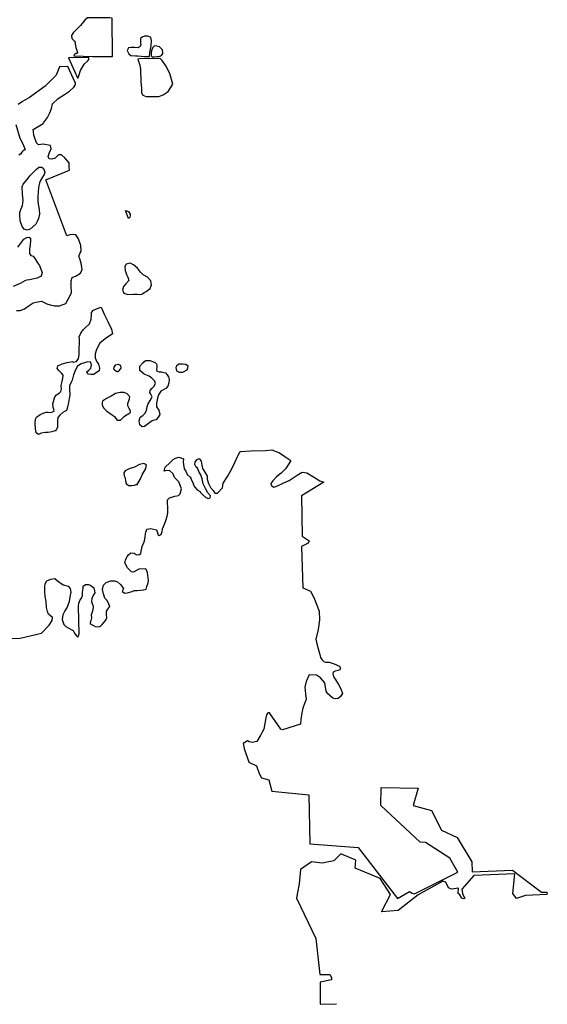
# Model space of a CAD drawing. Extents: x 207100 to 288932, y 751748 to 816283.
# Tile 4 of 7: x 263616 to 281724, y 751748 to 785544. Entities that reach past the tile are written whole.
import ezdxf

# ---------------------------------------------------------------- set-up
doc = ezdxf.new("R2010")
doc.units = 0
doc.header["$LTSCALE"] = 800
doc.layers.add('WETLANDS', color=3, linetype='CONTINUOUS')

msp = doc.modelspace()

# ---------------------------------------------------------------- linework, layer by layer
at = {"layer": 'WETLANDS', "color": 0}
for p, q in [((266752, 772621), (266598, 772539)), ((266902, 772712), (266752, 772621)), ((267065, 772751), (266902, 772712)), ((267202, 772751), (267065, 772751)), ((267307, 772700), (267202, 772751)), ((267399, 772603), (267307, 772700)), ((267384, 772531), (267399, 772603)), ((266461, 772445), (266443, 772401)), ((266443, 772401), (266450, 772309)), ((266450, 772309), (266505, 772214)), ((266598, 772539), (266461, 772445)), ((267327, 772293), (267329, 772372)), ((267359, 772217), (267327, 772293)), ((267329, 772372), (267384, 772531)), ((266505, 772214), (266609, 772107)), ((266609, 772107), (266721, 772023)), ((266721, 772023), (266827, 771958)), ((266827, 771958), (266886, 771917)), ((266886, 771917), (266910, 771853)), ((267071, 771792), (267201, 771918)), ((267201, 771918), (267246, 771960)), ((267246, 771960), (267303, 771989)), ((267303, 771989), (267315, 771999)), ((267315, 771999), (267350, 772018)), ((267350, 772018), (267405, 772056)), ((267375, 772197), (267359, 772217)), ((267394, 772169), (267375, 772197)), ((267411, 772143), (267394, 772169)), ((267405, 772056), (267423, 772086)), ((267423, 772086), (267411, 772143)), ((266910, 771853), (266967, 771795)), ((266967, 771795), (267071, 771792))]:
    msp.add_line(p, q, dxfattribs=at)
for points in [[(266796, 784279), (266795, 785596), (266696, 785607), (265947, 785613), (265848, 785526), (265699, 785340), (265598, 785242), (265454, 785089), (265398, 785003), (265407, 784903), (265469, 784832), (265513, 784806), (265523, 784709), (265531, 784651), (265547, 784592), (265561, 784521), (265582, 784489), (265605, 784423), (265602, 784395), (265565, 784383), (265535, 784378), (265491, 784340), (265476, 784299), (266118, 784283)], [(268075, 784280), (268086, 784413), (268106, 784533), (268133, 784641), (268145, 784827), (268113, 784935), (268013, 784982), (267904, 784977), (267815, 784946), (267764, 784893), (267761, 784805), (267767, 784746), (267769, 784683), (267754, 784625), (267680, 784581), (267567, 784588), (267444, 784591), (267353, 784573), (267303, 784490), (267366, 784373), (267425, 784312), (267587, 784307), (267666, 784298), (267790, 784290), (267897, 784279), (267997, 784285)], [(268485, 784310), (268534, 784378), (268513, 784505), (268409, 784608), (268322, 784639), (268240, 784642), (268185, 784592), (268156, 784511), (268128, 784425), (268126, 784305), (268167, 784272), (268240, 784269), (268328, 784278), (268398, 784277)], [(265986, 784247), (265296, 784234), (265595, 783546), (265620, 783551), (265645, 783614), (265699, 783805), (265826, 784015), (265950, 784132), (265985, 784178)], [(268871, 783327), (268773, 783691), (268632, 783961), (268501, 784148), (268437, 784208), (268030, 784202), (267778, 784208), (267665, 784191), (267740, 783984), (267762, 783832), (267774, 783413), (267792, 783192), (267797, 783038), (267844, 782951), (267955, 782911), (268146, 782907), (268397, 782912), (268535, 782962), (268717, 783082)], [(263972, 778351), (263868, 778319), (263773, 778349), (263706, 778448), (263634, 778643), (263619, 778845), (263618, 778929), (263657, 779032), (263713, 779166), (263733, 779333), (263718, 779552), (263698, 779804), (263740, 779901), (263869, 780059), (263964, 780182), (264077, 780299), (264182, 780406), (264274, 780480), (264378, 780480), (264438, 780431), (264483, 780309), (264456, 780233), (264358, 780074), (264297, 779949), (264264, 779786), (264255, 779630), (264238, 779474), (264236, 779283), (264286, 779033), (264294, 778868), (264259, 778716), (264216, 778621), (264165, 778527)], [(267348, 778721), (267244, 779000), (267356, 778955), (267405, 778863), (267412, 778809), (267399, 778770), (267386, 778742)], [(267962, 776214), (268092, 776316), (268144, 776442), (268114, 776578), (267998, 776702), (267855, 776782), (267760, 776877), (267658, 777017), (267520, 777125), (267406, 777183), (267268, 777151), (267220, 777076), (267234, 776934), (267278, 776799), (267331, 776703), (267357, 776591), (267254, 776482), (267175, 776384), (267147, 776265), (267192, 776155), (267329, 776109), (267521, 776122), (267644, 776119), (267716, 776111), (267804, 776121), (267842, 776148), (267883, 776181)], [(264866, 771440), (264724, 771398), (264596, 771379), (264499, 771372), (264356, 771348), (264256, 771309), (264186, 771365), (264160, 771508), (264148, 771685), (264158, 771837), (264189, 771902), (264322, 771988), (264425, 772040), (264521, 772071), (264593, 772074), (264686, 772060), (264795, 772109), (264789, 772175), (264761, 772231), (264758, 772364), (264821, 772596), (264876, 772668), (264973, 772725), (265030, 772778), (265049, 772875), (265034, 772992), (265073, 773128), (265097, 773239), (265107, 773343), (265053, 773413), (264960, 773499), (264902, 773575), (264920, 773666), (265069, 773735), (265247, 773779), (265432, 773807), (265466, 773790), (265561, 773815), (265629, 773918), (265658, 774044), (265653, 774244), (265669, 774456), (265668, 774576), (265660, 774662), (265716, 774789), (265800, 774903), (265873, 774978), (266017, 775101), (266068, 775268), (266086, 775398), (266086, 775495), (266144, 775574), (266309, 775645), (266418, 775682), (266520, 775434), (266641, 775181), (266772, 774922), (266806, 774766), (266545, 774595), (266365, 774441), (266250, 774226), (266210, 774079), (266207, 773941), (266251, 773823), (266323, 773719), (266353, 773588), (266338, 773495), (266153, 773367), (266059, 773364), (265957, 773382), (265926, 773456), (265991, 773512), (266058, 773588), (266080, 773686), (266061, 773784), (265955, 773798), (265729, 773731), (265602, 773646), (265534, 773528), (265462, 773354), (265412, 773171), (265375, 773079), (265331, 772981), (265330, 772889), (265335, 772646), (265317, 772539), (265294, 772399), (265260, 772246), (265226, 772130), (265177, 772102), (265097, 772062), (264994, 771964), (264920, 771884), (264911, 771786), (264918, 771670), (264908, 771561), (264878, 771481), (264846, 771448)], [(267037, 773509), (267096, 773578), (267085, 773670), (267000, 773709), (266895, 773680), (266847, 773622), (266836, 773555), (266882, 773515), (266936, 773477), (266962, 773471), (266987, 773473)], [(267894, 771580), (267825, 771574), (267740, 771633), (267718, 771776), (267754, 771898), (267838, 771958), (267909, 772025), (267972, 772129), (267991, 772252), (268016, 772340), (268093, 772468), (268164, 772600), (268122, 772693), (268086, 772746), (268096, 772815), (268163, 772892), (268219, 772954), (268273, 773057), (268250, 773141), (268150, 773240), (268058, 773310), (267884, 773379), (267743, 773504), (267736, 773656), (267840, 773763), (267935, 773841), (268083, 773847), (268212, 773805), (268262, 773774), (268299, 773747), (268323, 773694), (268324, 773605), (268310, 773538), (268328, 773485), (268406, 773456), (268486, 773458), (268615, 773428), (268677, 773353), (268719, 773280), (268743, 773192), (268732, 773082), (268703, 772961), (268627, 772889), (268465, 772797), (268378, 772671), (268348, 772552), (268308, 772378), (268311, 772252), (268389, 772139), (268426, 771995), (268394, 771935), (268303, 771807), (268185, 771785), (268158, 771777), (268078, 771713)], [(269366, 773521), (269391, 773596), (269402, 773646), (269316, 773711), (269201, 773719), (269076, 773716), (268996, 773654), (268978, 773611), (269003, 773491), (269087, 773450), (269157, 773445), (269207, 773450), (269242, 773461)], [(267636, 769564), (267767, 769780), (267824, 769921), (267944, 770135), (267972, 770259), (267882, 770311), (267725, 770276), (267555, 770190), (267371, 770123), (267236, 770058), (267193, 769987), (267207, 769888), (267240, 769814), (267252, 769707), (267266, 769626), (267352, 769560), (267461, 769551), (267562, 769566), (267638, 769602), (267675, 769631)]]:
    msp.add_lwpolyline(points, close=True, dxfattribs=at)
for points in [[(263506, 775559), (263637, 775564), (263784, 775614), (263909, 775713), (264074, 775829), (264176, 775843), (264365, 775880), (264457, 775842), (264544, 775794), (264658, 775755), (264809, 775722), (264984, 775726), (265204, 775799), (265270, 775925), (265396, 776164), (265387, 776416), (265382, 776576), (265421, 776691), (265551, 776757), (265702, 776846), (265755, 776965), (265727, 777184), (265669, 777371), (265641, 777417), (265688, 777542), (265730, 777603), (265716, 777798), (265639, 778023), (265546, 778158), (265425, 778176), (265336, 778160), (265232, 778128), (264509, 780047), (265320, 780373), (265316, 780471), (265311, 780636), (265170, 780801), (265053, 780903), (264950, 780901), (264839, 780790), (264723, 780752), (264632, 780765), (264596, 780849), (264639, 780990), (264692, 781113), (264674, 781230), (264406, 781274), (264264, 781251), (264193, 781313), (264105, 781584), (264094, 781700), (264078, 781780), (264425, 781986), (264435, 782004), (264569, 782189), (264652, 782344), (264709, 782501), (264741, 782654), (264937, 782836), (265149, 782976), (265325, 783092), (265474, 783228), (265516, 783299), (265529, 783330), (265530, 783371), (265512, 783413), (265268, 783939), (264987, 783931), (264869, 783643), (264485, 783259), (263948, 782877), (263708, 782730), (263568, 782638)], [(263483, 781942), (263616, 781480), (263679, 781371), (263751, 781229), (263799, 781091), (263728, 781027), (263694, 781000), (263639, 780930), (263590, 780890)], [(263550, 777741), (263618, 777829), (263763, 778009), (263858, 778062), (263931, 778079), (263985, 778044), (263988, 777975), (263976, 777805), (263952, 777674), (263949, 777518), (263994, 777453), (264076, 777429), (264155, 777316), (264231, 777193), (264294, 777105), (264337, 776976), (264391, 776861), (264357, 776738), (264216, 776670), (263954, 776610), (263849, 776599), (263793, 776581), (263638, 776490), (263393, 776381)], [(262891, 764303), (263631, 764314), (264369, 764487), (264630, 764764), (264728, 764920), (264738, 765021), (264673, 765080), (264608, 765140), (264565, 765233), (264539, 765365), (264529, 765572), (264489, 765755), (264475, 765912), (264479, 766085), (264488, 766177), (264553, 766283), (264682, 766343), (264822, 766358), (264918, 766278), (265112, 766142), (265274, 766098), (265347, 766024), (265373, 765890), (265335, 765732), (265311, 765578), (265245, 765374), (265165, 765251), (265097, 765119), (265077, 764955), (265130, 764783), (265204, 764714), (265298, 764653), (265378, 764607), (265455, 764580), (265494, 764483), (265554, 764409), (265617, 764352), (265652, 764463), (265634, 765402), (265647, 765520), (265696, 765631), (265734, 765687), (265775, 765779), (265768, 765894), (265794, 766026), (265794, 766104), (265878, 766161), (265978, 766152), (266054, 766126), (266119, 766079), (266158, 766038), (266189, 765942), (266191, 765871), (266151, 765800), (266096, 765680), (266076, 765564), (266098, 765509), (266129, 765445), (266137, 765387), (266131, 765288), (266092, 765176), (266074, 765115), (266076, 765013), (266054, 764927), (266033, 764840), (266040, 764817), (266103, 764775), (266205, 764716), (266316, 764702), (266395, 764723), (266452, 764785), (266578, 764931), (266602, 765015), (266591, 765130), (266597, 765237), (266639, 765314), (266710, 765398), (266681, 765482), (266618, 765606), (266542, 765689), (266487, 765832), (266456, 765984), (266493, 766132), (266587, 766230), (266740, 766284), (266876, 766287), (266974, 766253), (267071, 766155), (267148, 766062), (267176, 766008), (267138, 765919), (267227, 765854), (267310, 765868), (267476, 765920), (267541, 765950), (267652, 765955), (267760, 765960), (267882, 765970), (267955, 766000), (267983, 766088), (268026, 766210), (268041, 766292), (268025, 766389), (268002, 766574), (267942, 766699), (267708, 766684), (267523, 766583), (267450, 766590), (267315, 766724), (267230, 766902), (267249, 766991), (267271, 767052), (267306, 767123), (267345, 767179), (267435, 767241), (267550, 767228), (267614, 767188), (267678, 767179), (267728, 767184), (267779, 767218), (267792, 767342), (267824, 767467), (267886, 767616), (267906, 767707), (267924, 767803), (267930, 767895), (267943, 767958), (267980, 768054), (268119, 768083), (268314, 768030), (268343, 767930), (268365, 767857), (268398, 767835), (268476, 767873), (268501, 767971), (268518, 768064), (268586, 768232), (268637, 768359), (268682, 768503), (268705, 768615), (268695, 768788), (268688, 768973), (268694, 769066), (268756, 769137), (268945, 769194), (269069, 769209), (269122, 769264), (269167, 769438), (269126, 769568), (269083, 769680), (268933, 769831), (268889, 769953), (268761, 770068), (268614, 770054), (268571, 770051), (268609, 770185), (268773, 770332), (268888, 770453), (268958, 770494), (269081, 770531), (269235, 770465), (269225, 770359), (269240, 770271), (269259, 770127), (269315, 770046), (269364, 769938), (269466, 769842), (269490, 769802), (269514, 769739), (269561, 769655), (269586, 769579), (269631, 769494), (269712, 769407), (269806, 769350), (269820, 769317), (269889, 769243), (270007, 769143), (270094, 769111), (270149, 769135), (270170, 769198), (270070, 769298), (269976, 769479), (269915, 769615), (269877, 769789), (269837, 769921), (269762, 770036), (269723, 770145), (269668, 770180), (269632, 770275), (269637, 770366), (269710, 770444), (269779, 770478), (269844, 770388), (269872, 770257), (269886, 770133), (269971, 770016), (270047, 769875), (270056, 769768), (270097, 769621), (270170, 769484), (270259, 769379), (270315, 769291), (270400, 769291), (270575, 769479), (270603, 769631), (270750, 769859), (270894, 770125), (271002, 770350), (271105, 770568), (271164, 770682), (271200, 770722), (271547, 770740), (272058, 770761), (272265, 770774), (272537, 770679), (272713, 770556), (272922, 770413), (272855, 770297), (272744, 770124), (272589, 769982), (272429, 769852), (272300, 769720), (272240, 769626), (272252, 769569), (272318, 769505), (272338, 769502), (272441, 769536), (272678, 769642), (272859, 769724), (273070, 769860), (273136, 769913), (273248, 769980), (273309, 770018), (273466, 769989), (273701, 769847), (273917, 769720), (274054, 769667), (273289, 769197), (273312, 767818), (273547, 767658), (273515, 767573), (273292, 767458), (273336, 766038), (273602, 765934), (273710, 765707), (273893, 765245), (273909, 764948), (273858, 764614), (273784, 764279), (273821, 764073), (273912, 763756), (273941, 763648), (273986, 763581), (274054, 763519), (274115, 763496), (274126, 763496), (274242, 763496), (274412, 763437), (274594, 763353), (274624, 763277), (274599, 763223), (274547, 763200), (274441, 763182), (274373, 763151), (274359, 763088), (274369, 763046), (274401, 762981), (274470, 762874), (274563, 762726), (274639, 762578), (274699, 762421), (274622, 762314), (274550, 762249), (274449, 762231), (274359, 762261), (274270, 762331), (274187, 762402), (274137, 762493), (274094, 762786), (273940, 762952), (273806, 763049), (273556, 763054), (273449, 762826), (273399, 762630), (273420, 762407), (273451, 762210), (273396, 762070), (273331, 761908), (273302, 761756), (273263, 761522), (273248, 761361), (272638, 761166), (272583, 761197), (272191, 761747), (272143, 761752), (272122, 761737), (272090, 761678), (272068, 761575), (271992, 761195), (271870, 760961), (271753, 760773), (271699, 760752), (271602, 760734), (271494, 760755), (271440, 760789), (271284, 760696), (271322, 760528), (271476, 760059), (271741, 759933), (271835, 759671), (271911, 759520), (272165, 759458), (272275, 759063), (273540, 758941), (273574, 757253), (275227, 757135), (276584, 755375), (276996, 755622), (277086, 755559), (277168, 755544), (278650, 756285), (278380, 756767), (277549, 757302), (277366, 757312), (276014, 758574), (276024, 759192), (277297, 759161), (277126, 758572), (277753, 758400), (278088, 757728), (278626, 757472), (279135, 756639), (279140, 756300), (280528, 756355), (281525, 755596), (281713, 755596), (281724, 755558), (281705, 755522), (280973, 755487), (280666, 755380), (280545, 755547), (280607, 756222), (279203, 756167), (278789, 755697), (278809, 755546), (278892, 755385), (278852, 755363), (278790, 755392), (278708, 755528), (278667, 755555), (278672, 755729), (278439, 755695), (278328, 755745), (278245, 755940), (278133, 755974), (277296, 755509), (276603, 754966), (276032, 754920), (276345, 755520), (275983, 756065), (275126, 756422), (275151, 756697), (274635, 756910), (274402, 756668), (274001, 756596), (273627, 756639), (273254, 756372), (273210, 755888), (273154, 755582), (273121, 755392), (273776, 754011), (273914, 752772), (274262, 752769), (274322, 752664), (274322, 752591), (273933, 752504), (273925, 751748), (274486, 751759)]]:
    msp.add_lwpolyline(points, dxfattribs=at)

doc.saveas('drawing.dxf')
